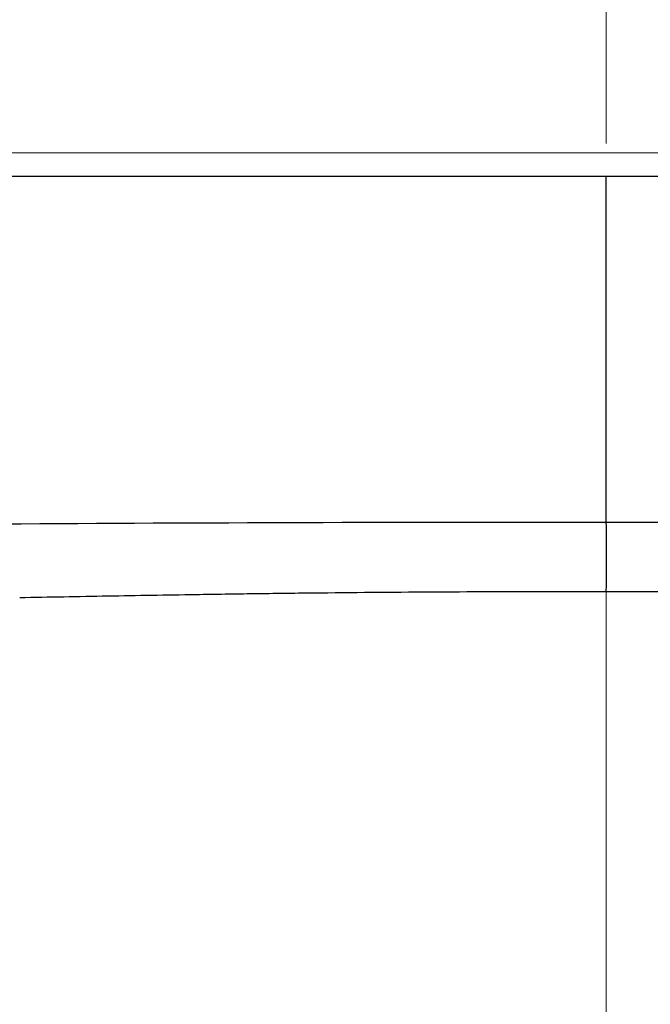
# Model space of a CAD drawing. Header units: millimetres. Extents: x 0 to 1071, y 0 to 742.
# Tile 89 of 128: x 322.49 to 326.56, y 396 to 402.36. Entities that reach past the tile are written whole.
import ezdxf

# ---------------------------------------------------------------- set-up
doc = ezdxf.new("R2010")
doc.units = ezdxf.units.MM
doc.header["$LTSCALE"] = 0.454724
doc.linetypes.add('CENTER', pattern=[50.8, 31.75, -6.35, 6.35, -6.35])
doc.layers.add('NoLayerName_001', color=7, linetype='Continuous')
doc.styles.get("Standard").update_dxf_attribs({"font": 'txt', "bigfont": 'extfont2'})
doc.dimstyles.get("Standard").update_dxf_attribs({"dimtxt": 2.5, "dimasz": 2.5, "dimexe": 1, "dimexo": 1, "dimtad": 1, "dimdec": 3, "dimzin": 0, "dimdsep": 46, "dimtxsty": 'Standard', "dimcen": 2.5, "dimadec": 3, "dimazin": 0, "dimtfac": 0.75, "dimtdec": 3, "dimtmove": 0, "dimatfit": 3, "dimfxl": 1, "dimarcsym": 0})

# ---------------------------------------------------------------- blocks, each defined once
blk = doc.blocks.new('_OPEN30')
at = {"color": 0, "linetype": 'ByBlock', "lineweight": -2}
for p, q in [((-1, 0.267949), (0, 0)), ((0, 0), (-1, -0.267949)), ((0, 0), (-1, 0))]:
    blk.add_line(p, q, dxfattribs=at)
blk = doc.blocks.new('*D138')
at = {"layer": 'Defpoints', "color": 0}
for p in [(284.2765, 426.7808), (443.2765, 422.9), (284.2765, 331.25)]:
    blk.add_point(p, dxfattribs=at)
at = {"layer": 'NoLayerName_001', "color": 0, "linetype": 'Continuous', "lineweight": 13}
for p, q in [((284.2765, 424.2808), (284.2765, 328.75)), ((443.2765, 420.4), (443.2765, 328.75)), ((439.5265, 331.25), (288.0265, 331.25))]:
    blk.add_line(p, q, dxfattribs=at)
at = {"layer": 'NoLayerName_001', "color": 0, "lineweight": 13, "xscale": 3.75, "yscale": 3.75, "zscale": 3.75, "rotation": 180}
blk.add_blockref('_OPEN30', (284.2765, 331.25), dxfattribs=at)
at = {"layer": 'NoLayerName_001', "color": 0, "lineweight": 13, "xscale": 3.75, "yscale": 3.75, "zscale": 3.75}
blk.add_blockref('_OPEN30', (443.2765, 331.25), dxfattribs=at)
at = {"layer": 'NoLayerName_001', "color": 0, "lineweight": 13, "insert": (363.7765, 338.2169), "char_height": 8.75, "attachment_point": 5}
blk.add_mtext('\\W0.8000;159', dxfattribs=at)

msp = doc.modelspace()

# ---------------------------------------------------------------- linework, layer by layer
at = {"layer": 'NoLayerName_001', "color": 4, "linetype": 'CENTER', "lineweight": 13}
msp.add_line((326.2765, 416), (326.2765, 359.75), dxfattribs=at)
at = {"layer": 'NoLayerName_001', "color": 140, "linetype": 'Continuous', "lineweight": 25}
msp.add_line((339.2765, 401.5), (321.9073, 401.5005), dxfattribs=at)
at = {"layer": 'NoLayerName_001', "color": 60, "linetype": 'Continuous', "lineweight": 25}
for p, q in [((321.9045, 401.35), (333.4259, 401.35)), ((326.2765, 399.1123), (326.2765, 401.35))]:
    msp.add_line(p, q, dxfattribs=at)
msp.add_arc((325.635, -69.6028), 468.7155, 89.921578, 90.39855, dxfattribs=at)
for points, knots in [([(332.6724, 399.0758), (331.9902, 399.083), (331.0522, 399.0943), (329.8583, 399.104), (329.0908, 399.1086), (328.238, 399.1116), (327.2999, 399.113), (326.6176, 399.1124), (326.2765, 399.1123)], [0, 0, 0, 0, 2.046738, 2.814265, 3.581791, 4.349319, 5.372691, 6.396062, 6.396062, 6.396062, 6.396062]), ([(326.2765, 398.6636), (326.2766, 398.7833), (326.2769, 398.9328), (326.2766, 399.0823), (326.2765, 399.1123)], [0, 0, 0, 0, 0.3588999, 0.4486248, 0.4486248, 0.4486248, 0.4486248]), ([(326.2765, 398.6636), (326.1502, 398.6639), (325.8976, 398.6646), (325.5187, 398.664), (325.1398, 398.6624), (324.7609, 398.6597), (324.382, 398.656), (324.0031, 398.6513), (323.5611, 398.6448), (323.056, 398.6363), (322.6771, 398.6292), (322.4877, 398.6257)], [0, 0, 0, 0, 0.378906, 0.757814, 1.136724, 1.515634, 1.894543, 2.27345, 2.652355, 3.220714, 3.789073, 3.789073, 3.789073, 3.789073]), ([(332.8849, 398.5773), (332.6646, 398.5805), (332.2241, 398.5864), (330.9759, 398.6075), (329.8012, 398.632), (328.6998, 398.6492), (328.2592, 398.6551), (327.8186, 398.6596), (327.378, 398.6627), (327.0109, 398.6641), (326.7171, 398.6644), (326.4968, 398.6643), (326.3499, 398.6638), (326.2765, 398.6636)], [0, 0, 0, 0, 0.66091, 1.32182, 3.745156, 4.185763, 4.62637, 5.066979, 5.507589, 5.9482, 6.168505, 6.388809, 6.609112, 6.609112, 6.609112, 6.609112])]:
    msp.add_open_spline(points, degree=3, knots=knots, dxfattribs=at)

# ---------------------------------------------------------------- dimensions: what is measured, and where the dimension line sits
at = {"layer": 'NoLayerName_001', "color": 3, "linetype": 'Continuous', "lineweight": 13}
dim = msp.add_linear_dim(base=(284.2765, 331.25), p1=(443.2765, 422.9), p2=(284.2765, 426.7808), angle=180, text='\\W0.8000;<>', dimstyle='Standard', override={"dimtxt": 8.75, "dimasz": 3.75, "dimexe": 2.5, "dimexo": 2.5, "dimgap": 2.5, "dimzin": 8, "dimblk": 'OPEN30', "dimclrd": 0, "dimclre": 0, "dimclrt": 0, "dimtp": 0, "dimtm": 0, "dimlwd": 13, "dimlwe": 13}, dxfattribs=at)
dim.commit()
dim.dimension.update_dxf_attribs({"geometry": '*D138', "text_midpoint": (363.7765, 331.25), "dimtype": 160})

doc.saveas('drawing.dxf')
